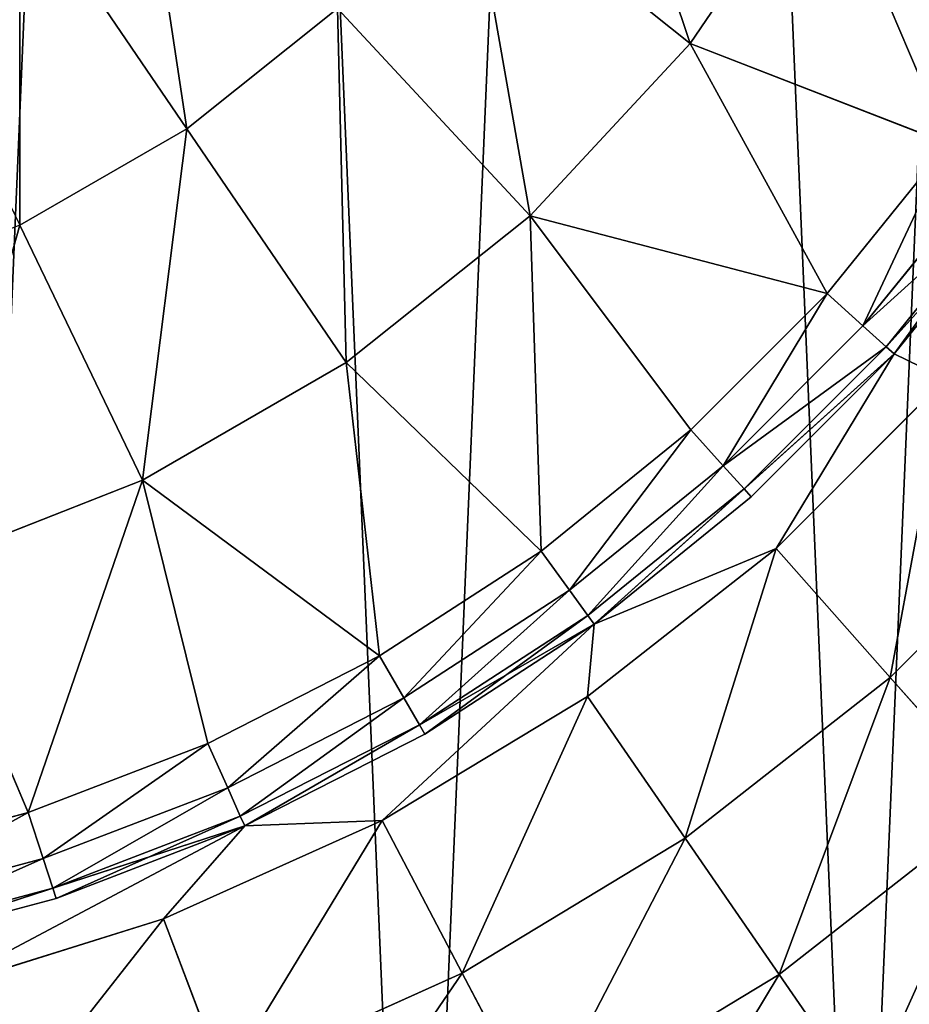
# Model space of a CAD drawing. Extents: x 80 to 596, y 77 to 1633.
# Tile 218 of 256: x 343 to 351, y 1082 to 1091. Entities that reach past the tile are written whole.
import ezdxf

# ---------------------------------------------------------------- set-up
doc = ezdxf.new("R2010")
doc.units = 0
doc.header["$LTSCALE"] = 25.4
doc.layers.get('0').update_dxf_attribs({"color": 13, "linetype": 'CONTINUOUS'})

# ---------------------------------------------------------------- blocks, each defined once
blk = doc.blocks.new('CADILLAC-III-8190-7988-799')
at = {"color": 18}
for p, q in [((11.3593, 1090.8962, 38.8181), (12.5606, 1092.6582, 38.8181)), ((11.3593, 1090.8962, 38.8181), (12.5606, 1092.6582, 38.8181)), ((13.7, 1089.9868, 37.2342), (12.5606, 1092.6582, 38.8181)), ((13.7, 1089.9868, 37.2342), (12.5606, 1092.6582, 38.8181)), ((9.3538, 1092.4955, 40.1429), (11.3593, 1090.8962, 38.8181)), ((9.3538, 1092.4955, 40.1429), (11.3593, 1090.8962, 38.8181)), ((5.2818, 1092.3442, 41.1944), (6.7964, 1090.1227, 40.1429)), ((5.2818, 1092.3442, 41.1944), (6.7964, 1090.1227, 40.1429)), ((8.164, 1091.2133, 40.1429), (6.7964, 1090.1227, 40.1429)), ((8.164, 1091.2133, 40.1429), (6.7964, 1090.1227, 40.1429)), ((8.164, 1091.2133, 40.1429), (9.9088, 1089.3329, 38.8181)), ((8.164, 1091.2133, 40.1429), (9.9088, 1089.3329, 38.8181)), ((15.359, 1091.0426, 31.6114), (13.2086, 1088.0828, 31.6114)), ((15.359, 1091.0426, 31.6114), (13.2086, 1088.0828, 31.6114)), ((9.9088, 1089.3329, 38.8181), (11.3593, 1090.8962, 38.8181)), ((9.9088, 1089.3329, 38.8181), (11.3593, 1090.8962, 38.8181)), ((12.6011, 1088.6298, 37.2342), (11.3593, 1090.8962, 38.8181)), ((12.6011, 1088.6298, 37.2342), (11.3593, 1090.8962, 38.8181)), ((13.7, 1089.9868, 37.2342), (11.3593, 1090.8962, 38.8181)), ((13.7, 1089.9868, 37.2342), (11.3593, 1090.8962, 38.8181)), ((6.7964, 1090.1227, 40.1429), (5.2816, 1089.248, 40.1429)), ((6.7964, 1090.1227, 40.1429), (5.2816, 1089.248, 40.1429)), ((6.7964, 1090.1227, 40.1429), (8.2414, 1088.0032, 38.8181)), ((6.7964, 1090.1227, 40.1429), (8.2414, 1088.0032, 38.8181)), ((12.6011, 1088.6298, 37.2342), (13.7, 1089.9868, 37.2342)), ((12.6011, 1088.6298, 37.2342), (13.7, 1089.9868, 37.2342)), ((14.0551, 1089.7289, 36.7922), (12.9273, 1088.3361, 36.7922)), ((14.0551, 1089.7289, 36.7922), (12.9273, 1088.3361, 36.7922)), ((14.2829, 1089.5634, 36.2366), (13.1365, 1088.1477, 36.2366)), ((14.2829, 1089.5634, 36.2366), (13.1365, 1088.1477, 36.2366)), ((14.3614, 1089.5063, 35.6213), (13.2086, 1088.0828, 31.6114)), ((14.3614, 1089.5063, 35.6213), (13.2086, 1088.0828, 31.6114)), ((14.3614, 1089.5063, 35.6213), (13.2086, 1088.0828, 35.6213)), ((14.3614, 1089.5063, 35.6213), (13.2086, 1088.0828, 35.6213)), ((9.9088, 1089.3329, 38.8181), (8.2414, 1088.0032, 38.8181)), ((9.9088, 1089.3329, 38.8181), (8.2414, 1088.0032, 38.8181)), ((10.0093, 1086.2961, 37.2342), (9.9088, 1089.3329, 38.8181)), ((11.3664, 1087.395, 37.2342), (9.9088, 1089.3329, 38.8181)), ((10.0093, 1086.2961, 37.2342), (9.9088, 1089.3329, 38.8181)), ((11.3664, 1087.395, 37.2342), (9.9088, 1089.3329, 38.8181)), ((12.6011, 1088.6298, 37.2342), (9.9088, 1089.3329, 38.8181)), ((12.6011, 1088.6298, 37.2342), (9.9088, 1089.3329, 38.8181)), ((6.3945, 1086.9369, 38.8181), (5.2816, 1089.248, 40.1429)), ((6.3945, 1086.9369, 38.8181), (5.2816, 1089.248, 40.1429)), ((11.3664, 1087.395, 37.2342), (12.6011, 1088.6298, 37.2342)), ((11.3664, 1087.395, 37.2342), (12.6011, 1088.6298, 37.2342)), ((12.6011, 1088.6298, 37.2342), (12.9273, 1088.3361, 36.7922)), ((12.6011, 1088.6298, 37.2342), (12.9273, 1088.3361, 36.7922)), ((12.9273, 1088.3361, 36.7922), (11.66, 1087.0688, 36.7922)), ((12.9273, 1088.3361, 36.7922), (11.66, 1087.0688, 36.7922)), ((12.9273, 1088.3361, 36.7922), (13.1365, 1088.1477, 36.2366)), ((12.9273, 1088.3361, 36.7922), (13.1365, 1088.1477, 36.2366)), ((13.2086, 1088.0828, 31.6114), (10.4898, 1085.6348, 31.6114)), ((13.2086, 1088.0828, 31.6114), (10.4898, 1085.6348, 31.6114)), ((13.1365, 1088.1477, 36.2366), (11.8485, 1086.8596, 36.2366)), ((13.1365, 1088.1477, 36.2366), (11.8485, 1086.8596, 36.2366)), ((13.2086, 1088.0828, 31.6114), (11.9134, 1086.7875, 35.6213)), ((13.2086, 1088.0828, 35.6213), (11.9134, 1086.7875, 35.6213)), ((13.2086, 1088.0828, 31.6114), (11.9134, 1086.7875, 35.6213)), ((13.2086, 1088.0828, 35.6213), (11.9134, 1086.7875, 35.6213)), ((13.1365, 1088.1477, 36.2366), (13.2086, 1088.0828, 35.6213)), ((13.1365, 1088.1477, 36.2366), (13.2086, 1088.0828, 35.6213)), ((13.2086, 1088.0828, 35.6213), (13.2086, 1088.0828, 31.6114)), ((13.2086, 1088.0828, 35.6213), (13.2086, 1088.0828, 31.6114)), ((8.2414, 1088.0032, 38.8181), (6.3945, 1086.9369, 38.8181)), ((8.2414, 1088.0032, 38.8181), (6.3945, 1086.9369, 38.8181)), ((10.0093, 1086.2961, 37.2342), (8.2414, 1088.0032, 38.8181)), ((8.2414, 1088.0032, 38.8181), (8.5449, 1085.3451, 37.2342)), ((10.0093, 1086.2961, 37.2342), (8.2414, 1088.0032, 38.8181)), ((8.2414, 1088.0032, 38.8181), (8.5449, 1085.3451, 37.2342)), ((12.1398, 1086.3193, 31.6114), (13.6768, 1087.8563, 31.6114)), ((12.1398, 1086.3193, 31.6114), (13.6768, 1087.8563, 31.6114)), ((10.0093, 1086.2961, 37.2342), (11.3664, 1087.395, 37.2342)), ((10.0093, 1086.2961, 37.2342), (11.3664, 1087.395, 37.2342)), ((11.3664, 1087.395, 37.2342), (11.66, 1087.0688, 36.7922)), ((11.3664, 1087.395, 37.2342), (11.66, 1087.0688, 36.7922)), ((11.66, 1087.0688, 36.7922), (10.2673, 1085.941, 36.7922)), ((11.66, 1087.0688, 36.7922), (10.2673, 1085.941, 36.7922)), ((11.66, 1087.0688, 36.7922), (11.8485, 1086.8596, 36.2366)), ((11.66, 1087.0688, 36.7922), (11.8485, 1086.8596, 36.2366)), ((4.4093, 1086.1578, 38.8181), (6.3945, 1086.9369, 38.8181)), ((4.4093, 1086.1578, 38.8181), (6.3945, 1086.9369, 38.8181)), ((5.3588, 1083.9265, 37.2342), (6.3945, 1086.9369, 38.8181)), ((5.3588, 1083.9265, 37.2342), (6.3945, 1086.9369, 38.8181)), ((8.5449, 1085.3451, 37.2342), (6.3945, 1086.9369, 38.8181)), ((6.3945, 1086.9369, 38.8181), (6.989, 1084.5522, 37.2342)), ((8.5449, 1085.3451, 37.2342), (6.3945, 1086.9369, 38.8181)), ((6.3945, 1086.9369, 38.8181), (6.989, 1084.5522, 37.2342)), ((11.8485, 1086.8596, 36.2366), (10.4328, 1085.7133, 36.2366)), ((11.8485, 1086.8596, 36.2366), (10.4328, 1085.7133, 36.2366)), ((11.8485, 1086.8596, 36.2366), (11.9134, 1086.7875, 35.6213)), ((11.8485, 1086.8596, 36.2366), (11.9134, 1086.7875, 35.6213)), ((13.1747, 1085.1511, 31.4576), (14.845, 1086.8214, 31.4576)), ((13.1747, 1085.1511, 31.4576), (14.845, 1086.8214, 31.4576)), ((11.9134, 1086.7875, 35.6213), (10.4898, 1085.6348, 31.6114)), ((11.9134, 1086.7875, 35.6213), (10.4898, 1085.6348, 31.6114)), ((11.9134, 1086.7875, 35.6213), (10.4898, 1085.6348, 35.6213)), ((11.9134, 1086.7875, 35.6213), (10.4898, 1085.6348, 35.6213)), ((8.5449, 1085.3451, 37.2342), (10.0093, 1086.2961, 37.2342)), ((8.5449, 1085.3451, 37.2342), (10.0093, 1086.2961, 37.2342)), ((10.0093, 1086.2961, 37.2342), (10.2673, 1085.941, 36.7922)), ((10.0093, 1086.2961, 37.2342), (10.2673, 1085.941, 36.7922)), ((10.4287, 1084.9789, 31.6114), (12.1398, 1086.3193, 31.6114)), ((10.4287, 1084.9789, 31.6114), (12.1398, 1086.3193, 31.6114)), ((13.1747, 1085.1511, 31.4576), (12.1398, 1086.3193, 31.6114)), ((13.1747, 1085.1511, 31.4576), (12.1398, 1086.3193, 31.6114)), ((4.4093, 1086.1578, 38.8181), (5.3588, 1083.9265, 37.2342)), ((4.4093, 1086.1578, 38.8181), (5.3588, 1083.9265, 37.2342)), ((10.2673, 1085.941, 36.7922), (8.7643, 1084.965, 36.7922)), ((10.2673, 1085.941, 36.7922), (8.7643, 1084.965, 36.7922)), ((10.2673, 1085.941, 36.7922), (10.4328, 1085.7133, 36.2366)), ((10.2673, 1085.941, 36.7922), (10.4328, 1085.7133, 36.2366)), ((10.4328, 1085.7133, 36.2366), (8.9051, 1084.7211, 36.2366)), ((10.4328, 1085.7133, 36.2366), (8.9051, 1084.7211, 36.2366)), ((10.4328, 1085.7133, 36.2366), (10.4898, 1085.6348, 35.6213)), ((10.4328, 1085.7133, 36.2366), (10.4898, 1085.6348, 35.6213)), ((10.4898, 1085.6348, 31.6114), (7.3215, 1083.8055, 31.6114)), ((10.4898, 1085.6348, 31.6114), (7.3215, 1083.8055, 31.6114)), ((10.4898, 1085.6348, 31.6114), (8.9536, 1084.6371, 35.6213)), ((10.4898, 1085.6348, 35.6213), (8.9536, 1084.6371, 35.6213)), ((10.4898, 1085.6348, 31.6114), (8.9536, 1084.6371, 35.6213)), ((10.4898, 1085.6348, 35.6213), (8.9536, 1084.6371, 35.6213)), ((10.4898, 1085.6348, 35.6213), (10.4898, 1085.6348, 31.6114)), ((10.4898, 1085.6348, 35.6213), (10.4898, 1085.6348, 31.6114)), ((6.989, 1084.5522, 37.2342), (8.5449, 1085.3451, 37.2342)), ((6.989, 1084.5522, 37.2342), (8.5449, 1085.3451, 37.2342)), ((8.5449, 1085.3451, 37.2342), (8.7643, 1084.965, 36.7922)), ((8.5449, 1085.3451, 37.2342), (8.7643, 1084.965, 36.7922)), ((11.3153, 1083.6945, 31.4576), (13.1747, 1085.1511, 31.4576)), ((11.3153, 1083.6945, 31.4576), (13.1747, 1085.1511, 31.4576)), ((14.1699, 1084.0278, 31.0024), (13.1747, 1085.1511, 31.4576)), ((14.1699, 1084.0278, 31.0024), (13.1747, 1085.1511, 31.4576)), ((8.7643, 1084.965, 36.7922), (7.1675, 1084.1514, 36.7922)), ((8.7643, 1084.965, 36.7922), (7.1675, 1084.1514, 36.7922)), ((8.5686, 1083.8544, 31.6114), (10.4287, 1084.9789, 31.6114)), ((8.5686, 1083.8544, 31.6114), (10.4287, 1084.9789, 31.6114)), ((8.7643, 1084.965, 36.7922), (8.9051, 1084.7211, 36.2366)), ((8.7643, 1084.965, 36.7922), (8.9051, 1084.7211, 36.2366)), ((10.4287, 1084.9789, 31.6114), (11.3153, 1083.6945, 31.4576)), ((10.4287, 1084.9789, 31.6114), (11.3153, 1083.6945, 31.4576)), ((8.9051, 1084.7211, 36.2366), (7.282, 1083.8942, 36.2366)), ((8.9051, 1084.7211, 36.2366), (7.282, 1083.8942, 36.2366)), ((8.9051, 1084.7211, 36.2366), (8.9536, 1084.6371, 35.6213)), ((8.9051, 1084.7211, 36.2366), (8.9536, 1084.6371, 35.6213)), ((8.9536, 1084.6371, 35.6213), (7.3215, 1083.8055, 31.6114)), ((8.9536, 1084.6371, 35.6213), (7.3215, 1083.8055, 31.6114)), ((8.9536, 1084.6371, 35.6213), (7.3215, 1083.8055, 35.6213)), ((8.9536, 1084.6371, 35.6213), (7.3215, 1083.8055, 35.6213)), ((5.3588, 1083.9265, 37.2342), (6.989, 1084.5522, 37.2342)), ((5.3588, 1083.9265, 37.2342), (6.989, 1084.5522, 37.2342)), ((6.989, 1084.5522, 37.2342), (7.1675, 1084.1514, 36.7922)), ((6.989, 1084.5522, 37.2342), (7.1675, 1084.1514, 36.7922)), ((7.1675, 1084.1514, 36.7922), (5.4944, 1083.5092, 36.7922)), ((7.1675, 1084.1514, 36.7922), (5.4944, 1083.5092, 36.7922)), ((7.1675, 1084.1514, 36.7922), (7.282, 1083.8942, 36.2366)), ((7.1675, 1084.1514, 36.7922), (7.282, 1083.8942, 36.2366)), ((12.1679, 1082.4594, 31.0024), (14.1699, 1084.0278, 31.0024)), ((12.1679, 1082.4594, 31.0024), (14.1699, 1084.0278, 31.0024)), ((3.6721, 1083.4746, 37.2342), (5.3588, 1083.9265, 37.2342)), ((3.6721, 1083.4746, 37.2342), (5.3588, 1083.9265, 37.2342)), ((5.3588, 1083.9265, 37.2342), (5.4944, 1083.5092, 36.7922)), ((5.3588, 1083.9265, 37.2342), (5.4944, 1083.5092, 36.7922)), ((7.282, 1083.8942, 36.2366), (5.5814, 1083.2413, 36.2366)), ((7.282, 1083.8942, 36.2366), (5.5814, 1083.2413, 36.2366)), ((7.282, 1083.8942, 36.2366), (7.3215, 1083.8055, 35.6213)), ((7.282, 1083.8942, 36.2366), (7.3215, 1083.8055, 35.6213)), ((7.3215, 1083.8055, 31.6114), (3.842, 1082.675, 31.6114)), ((7.3215, 1083.8055, 31.6114), (3.842, 1082.675, 31.6114)), ((7.3215, 1083.8055, 31.6114), (5.6114, 1083.149, 35.6213)), ((7.3215, 1083.8055, 35.6213), (5.6114, 1083.149, 35.6213)), ((7.3215, 1083.8055, 31.6114), (5.6114, 1083.149, 35.6213)), ((7.3215, 1083.8055, 35.6213), (5.6114, 1083.149, 35.6213)), ((6.5865, 1082.9623, 31.6114), (8.5686, 1083.8544, 31.6114)), ((6.5865, 1082.9623, 31.6114), (8.5686, 1083.8544, 31.6114)), ((7.3215, 1083.8055, 35.6213), (7.3215, 1083.8055, 31.6114)), ((7.3215, 1083.8055, 35.6213), (7.3215, 1083.8055, 31.6114)), ((8.5686, 1083.8544, 31.6114), (9.2939, 1082.4724, 31.4576)), ((8.5686, 1083.8544, 31.6114), (9.2939, 1082.4724, 31.4576)), ((11.3153, 1083.6945, 31.4576), (9.2939, 1082.4724, 31.4576)), ((11.3153, 1083.6945, 31.4576), (9.2939, 1082.4724, 31.4576)), ((11.3153, 1083.6945, 31.4576), (12.1679, 1082.4594, 31.0024)), ((11.3153, 1083.6945, 31.4576), (12.1679, 1082.4594, 31.0024)), ((5.4944, 1083.5092, 36.7922), (3.7633, 1083.0453, 36.7922)), ((5.4944, 1083.5092, 36.7922), (3.7633, 1083.0453, 36.7922)), ((5.4944, 1083.5092, 36.7922), (5.5814, 1083.2413, 36.2366)), ((5.4944, 1083.5092, 36.7922), (5.5814, 1083.2413, 36.2366)), ((5.5814, 1083.2413, 36.2366), (3.8219, 1082.7699, 36.2366)), ((5.5814, 1083.2413, 36.2366), (3.8219, 1082.7699, 36.2366)), ((5.5814, 1083.2413, 36.2366), (5.6114, 1083.149, 35.6213)), ((5.5814, 1083.2413, 36.2366), (5.6114, 1083.149, 35.6213)), ((5.6114, 1083.149, 35.6213), (3.842, 1082.675, 31.6114)), ((5.6114, 1083.149, 35.6213), (3.842, 1082.675, 31.6114)), ((5.6114, 1083.149, 35.6213), (3.842, 1082.675, 35.6213)), ((5.6114, 1083.149, 35.6213), (3.842, 1082.675, 35.6213)), ((4.5113, 1082.3157, 31.6114), (6.5865, 1082.9623, 31.6114)), ((4.5113, 1082.3157, 31.6114), (6.5865, 1082.9623, 31.6114)), ((6.5865, 1082.9623, 31.6114), (7.1399, 1081.5029, 31.4576)), ((6.5865, 1082.9623, 31.6114), (7.1399, 1081.5029, 31.4576)), ((7.1399, 1081.5029, 31.4576), (9.2939, 1082.4724, 31.4576)), ((7.1399, 1081.5029, 31.4576), (9.2939, 1082.4724, 31.4576)), ((9.2939, 1082.4724, 31.4576), (9.9913, 1081.1436, 31.0024)), ((9.2939, 1082.4724, 31.4576), (9.9913, 1081.1436, 31.0024)), ((12.1679, 1082.4594, 31.0024), (9.9913, 1081.1436, 31.0024)), ((12.1679, 1082.4594, 31.0024), (9.9913, 1081.1436, 31.0024)), ((12.1679, 1082.4594, 31.0024), (12.9535, 1081.321, 30.2631)), ((12.1679, 1082.4594, 31.0024), (12.9535, 1081.321, 30.2631))]:
    blk.add_line(p, q, dxfattribs=at)
mesh = blk.add_polyface(dxfattribs=at)
corners = [(-25.5858, 1103.0951, 7.1114), (-25.2129, 1094.3149, 7.1114), (-25.773, 1098.6891, 7.1114), (-24.6568, 1107.406, 7.1114), (-23.9215, 1090.0983, 7.1114), (-23.0125, 1111.4979, 7.1114), (-21.9362, 1086.1605, 7.1114), (-20.7003, 1115.2531, 7.1114), (-19.3139, 1082.615, 7.1114), (-17.7868, 1118.5635, 7.1114), (-16.1301, 1079.5636, 7.1114), (-14.3558, 1121.3339, 7.1114), (-12.4765, 1077.0942, 7.1114), (-10.5059, 1123.4845, 7.1114), (-8.4581, 1075.2777, 7.1114), (-6.3479, 1124.9536, 7.1114), (-4.1904, 1074.1665, 7.1114), (-2.0014, 1125.6989, 7.1114), (0.2036, 1073.7926, 7.1114), (0.2036, 1125.7926, 7.1114), (2.4085, 1125.6989, 7.1114), (4.5976, 1074.1665, 7.1114), (6.755, 1124.9536, 7.1114), (8.8652, 1075.2777, 7.1114), (10.913, 1123.4845, 7.1114), (12.8836, 1077.0942, 7.1114), (14.7629, 1121.3339, 7.1114), (16.5373, 1079.5636, 7.1114), (18.194, 1118.5635, 7.1114), (19.7211, 1082.615, 7.1114), (21.1075, 1115.2531, 7.1114), (22.3433, 1086.1605, 7.1114), (23.4197, 1111.4979, 7.1114), (24.3287, 1090.0983, 7.1114), (25.0639, 1107.406, 7.1114), (25.62, 1094.3149, 7.1114), (25.993, 1103.0951, 7.1114), (26.1802, 1098.6891, 7.1114)]
mesh.append_faces([[corners[k] for k in face] for face in [(0, 1, 2), (35, 36, 37)]], dxfattribs={"vtx0": -1, "color": 18})
mesh.append_faces([[corners[k] for k in face] for face in [(1, 3, 4), (4, 5, 6), (6, 7, 8), (8, 9, 10), (10, 11, 12), (12, 13, 14), (14, 15, 16), (16, 17, 18), (18, 20, 21), (21, 22, 23), (23, 24, 25), (25, 26, 27), (27, 28, 29), (29, 30, 31), (31, 32, 33), (33, 34, 35)]], dxfattribs={"vtx0": -1, "vtx1": -1, "color": 18})
mesh.append_faces([[corners[k] for k in face] for face in [(1, 0, 3), (4, 3, 5), (6, 5, 7), (8, 7, 9), (10, 9, 11), (12, 11, 13), (14, 13, 15), (16, 15, 17), (18, 17, 19), (18, 19, 20), (21, 20, 22), (23, 22, 24), (25, 24, 26), (27, 26, 28), (29, 28, 30), (31, 30, 32), (33, 32, 34), (35, 34, 36)]], dxfattribs={"vtx0": -1, "vtx2": -1, "color": 18})
mesh = blk.add_polyface(dxfattribs=at)
corners = [(-17.6652, 1097.6229, 31.6114), (-17.6652, 1101.9623, 31.6114), (-17.7964, 1099.7926, 31.6114), (-17.2734, 1095.4849, 31.6114), (-17.2734, 1104.1002, 31.6114), (-17.2006, 1097.9634, 31.6114), (-16.6267, 1093.4097, 31.6114), (-16.4399, 1094.3848, 31.6114), (-15.7346, 1091.4276, 31.6114), (-14.9519, 1091.0426, 31.6114), (-14.6101, 1089.5674, 31.6114), (-12.8015, 1088.0828, 31.6114), (-13.2696, 1087.8563, 31.6114), (-11.7326, 1086.3193, 31.6114), (-10.0827, 1085.6348, 31.6114), (-10.0216, 1084.9789, 31.6114), (-6.9143, 1083.8055, 31.6114), (-8.1614, 1083.8544, 31.6114), (-6.1793, 1082.9623, 31.6114), (-3.4349, 1082.675, 31.6114), (-4.1041, 1082.3157, 31.6114), (-1.9661, 1081.9238, 31.6114), (0.2036, 1082.2926, 31.6114), (0.2036, 1081.7926, 31.6114), (2.3732, 1081.9238, 31.6114), (3.842, 1082.675, 31.6114), (4.5113, 1082.3157, 31.6114), (7.3215, 1083.8055, 31.6114), (6.5865, 1082.9623, 31.6114), (8.5686, 1083.8544, 31.6114), (10.4898, 1085.6348, 31.6114), (10.4287, 1084.9789, 31.6114), (12.1398, 1086.3193, 31.6114), (13.2086, 1088.0828, 31.6114), (13.6768, 1087.8563, 31.6114), (15.359, 1091.0426, 31.6114), (15.0173, 1089.5674, 31.6114), (16.1418, 1091.4276, 31.6114), (16.8471, 1094.3848, 31.6114), (17.0339, 1093.4097, 31.6114), (17.6077, 1097.9634, 31.6114), (17.6805, 1095.4849, 31.6114), (17.6077, 1101.6218, 31.6114), (-17.2006, 1101.6218, 31.6114), (-16.6267, 1106.1754, 31.6114), (-16.4399, 1105.2003, 31.6114), (-15.7346, 1108.1576, 31.6114), (-14.9519, 1108.5426, 31.6114), (-14.6101, 1110.0177, 31.6114), (-12.8015, 1111.5023, 31.6114), (-13.2696, 1111.7288, 31.6114), (-11.7326, 1113.2657, 31.6114), (-10.0827, 1113.9503, 31.6114), (-10.0216, 1114.6063, 31.6114), (-6.9143, 1115.7797, 31.6114), (-8.1614, 1115.7308, 31.6114), (-6.1793, 1116.6228, 31.6114), (-3.4349, 1116.9102, 31.6114), (-4.1041, 1117.2695, 31.6114), (-1.9661, 1117.6614, 31.6114), (0.2036, 1117.2926, 31.6114), (0.2036, 1117.7926, 31.6114), (3.842, 1116.9102, 31.6114), (2.3732, 1117.6614, 31.6114), (4.5113, 1117.2695, 31.6114), (7.3215, 1115.7797, 31.6114), (6.5865, 1116.6228, 31.6114), (8.5686, 1115.7308, 31.6114), (10.4898, 1113.9503, 31.6114), (10.4287, 1114.6063, 31.6114), (12.1398, 1113.2657, 31.6114), (13.2086, 1111.5023, 31.6114), (13.6768, 1111.7288, 31.6114), (15.359, 1108.5426, 31.6114), (15.0173, 1110.0177, 31.6114), (16.1418, 1108.1576, 31.6114), (16.8471, 1105.2003, 31.6114), (17.0339, 1106.1754, 31.6114), (17.6805, 1104.1002, 31.6114), (18.0723, 1097.6229, 31.6114), (18.0723, 1101.9623, 31.6114), (18.2036, 1099.7926, 31.6114)]
mesh.append_faces([[corners[k] for k in face] for face in [(0, 1, 2), (80, 79, 81)]], dxfattribs={"vtx0": -1, "color": 18})
mesh.append_faces([[corners[k] for k in face] for face in [(1, 3, 4), (5, 6, 7), (7, 8, 9), (9, 10, 11), (11, 13, 14), (14, 15, 16), (16, 18, 19), (19, 21, 22), (22, 24, 25), (25, 26, 27), (27, 29, 30), (30, 32, 33), (33, 34, 35), (35, 37, 38), (38, 39, 40), (40, 41, 42), (4, 43, 44), (43, 4, 5), (44, 45, 46), (46, 47, 48), (48, 49, 50), (50, 49, 51), (51, 52, 53), (53, 54, 55), (55, 54, 56), (56, 57, 58), (58, 57, 59), (59, 60, 61), (61, 62, 63), (63, 62, 64), (64, 65, 66), (66, 65, 67), (67, 68, 69), (69, 68, 70), (70, 71, 72), (72, 73, 74), (74, 73, 75), (75, 76, 77), (77, 42, 78), (78, 79, 80)]], dxfattribs={"vtx0": -1, "vtx1": -1, "color": 18})
mesh.append_faces([[corners[k] for k in face] for face in [(4, 3, 5), (78, 42, 41)]], dxfattribs={"vtx0": -1, "vtx1": -1, "vtx2": -1, "color": 18})
mesh.append_faces([[corners[k] for k in face] for face in [(1, 0, 3), (5, 3, 6), (7, 6, 8), (9, 8, 10), (11, 10, 12), (11, 12, 13), (14, 13, 15), (16, 15, 17), (16, 17, 18), (19, 18, 20), (19, 20, 21), (22, 21, 23), (22, 23, 24), (25, 24, 26), (27, 26, 28), (27, 28, 29), (30, 29, 31), (30, 31, 32), (33, 32, 34), (35, 34, 36), (35, 36, 37), (38, 37, 39), (40, 39, 41), (44, 43, 45), (46, 45, 47), (48, 47, 49), (51, 49, 52), (53, 52, 54), (56, 54, 57), (59, 57, 60), (61, 60, 62), (64, 62, 65), (67, 65, 68), (70, 68, 71), (72, 71, 73), (75, 73, 76), (77, 76, 42), (78, 41, 79)]], dxfattribs={"vtx0": -1, "vtx2": -1, "color": 18})
mesh = blk.add_polyface(dxfattribs=at)
corners = [(11.3593, 1090.8962, 38.8181), (10.3391, 1093.9408, 40.1429), (9.3538, 1092.4955, 40.1429), (12.5606, 1092.6582, 38.8181)]
mesh.append_faces([[corners[k] for k in face] for face in [(0, 1, 2), (1, 0, 3)]], dxfattribs={"vtx0": -1, "color": 18})
mesh = blk.add_polyface(dxfattribs=at)
corners = [(6.7964, 1090.1227, 40.1429), (6.3352, 1093.1842, 41.1944), (5.2818, 1092.3442, 41.1944), (8.164, 1091.2133, 40.1429)]
mesh.append_faces([[corners[k] for k in face] for face in [(0, 1, 2), (1, 0, 3)]], dxfattribs={"vtx0": -1, "color": 18})
mesh = blk.add_polyface(dxfattribs=at)
corners = [(13.7, 1089.9868, 37.2342), (12.5606, 1092.6582, 38.8181), (11.3593, 1090.8962, 38.8181)]
mesh.append_faces([[corners[k] for k in face] for face in [(0, 1, 2)]], dxfattribs={"color": 18})
mesh = blk.add_polyface(dxfattribs=at)
corners = [(14.6511, 1091.4513, 37.2342), (12.5606, 1092.6582, 38.8181), (13.7, 1089.9868, 37.2342)]
mesh.append_faces([[corners[k] for k in face] for face in [(0, 1, 2)]], dxfattribs={"color": 18})
mesh = blk.add_polyface(dxfattribs=at)
corners = [(9.9088, 1089.3329, 38.8181), (9.3538, 1092.4955, 40.1429), (8.164, 1091.2133, 40.1429), (11.3593, 1090.8962, 38.8181)]
mesh.append_faces([[corners[k] for k in face] for face in [(0, 1, 2), (1, 0, 3)]], dxfattribs={"vtx0": -1, "color": 18})
mesh = blk.add_polyface(dxfattribs=at)
corners = [(5.2816, 1089.248, 40.1429), (5.2818, 1092.3442, 41.1944), (4.115, 1091.6705, 41.1944), (6.7964, 1090.1227, 40.1429)]
mesh.append_faces([[corners[k] for k in face] for face in [(0, 1, 2), (1, 0, 3)]], dxfattribs={"vtx0": -1, "color": 18})
mesh = blk.add_polyface(dxfattribs=at)
corners = [(8.2414, 1088.0032, 38.8181), (8.164, 1091.2133, 40.1429), (6.7964, 1090.1227, 40.1429), (9.9088, 1089.3329, 38.8181)]
mesh.append_faces([[corners[k] for k in face] for face in [(0, 1, 2), (1, 0, 3)]], dxfattribs={"vtx0": -1, "color": 18})
mesh = blk.add_polyface(dxfattribs=at)
corners = [(15.359, 1091.0426, 31.6114), (14.3614, 1089.5063, 35.6213), (13.2086, 1088.0828, 31.6114)]
mesh.append_faces([[corners[k] for k in face] for face in [(0, 1, 2)]], dxfattribs={"color": 18})
mesh = blk.add_polyface(dxfattribs=at)
corners = [(12.6011, 1088.6298, 37.2342), (11.3593, 1090.8962, 38.8181), (9.9088, 1089.3329, 38.8181)]
mesh.append_faces([[corners[k] for k in face] for face in [(0, 1, 2)]], dxfattribs={"color": 18})
mesh = blk.add_polyface(dxfattribs=at)
corners = [(13.7, 1089.9868, 37.2342), (11.3593, 1090.8962, 38.8181), (12.6011, 1088.6298, 37.2342)]
mesh.append_faces([[corners[k] for k in face] for face in [(0, 1, 2)]], dxfattribs={"color": 18})
mesh = blk.add_polyface(dxfattribs=at)
corners = [(6.3945, 1086.9369, 38.8181), (6.7964, 1090.1227, 40.1429), (5.2816, 1089.248, 40.1429), (8.2414, 1088.0032, 38.8181)]
mesh.append_faces([[corners[k] for k in face] for face in [(0, 1, 2), (1, 0, 3)]], dxfattribs={"vtx0": -1, "color": 18})
mesh = blk.add_polyface(dxfattribs=at)
corners = [(12.9273, 1088.3361, 36.7922), (13.7, 1089.9868, 37.2342), (12.6011, 1088.6298, 37.2342), (14.0551, 1089.7289, 36.7922)]
mesh.append_faces([[corners[k] for k in face] for face in [(0, 1, 2), (1, 0, 3)]], dxfattribs={"vtx0": -1, "color": 18})
mesh = blk.add_polyface(dxfattribs=at)
corners = [(14.2829, 1089.5634, 36.2366), (12.9273, 1088.3361, 36.7922), (13.1365, 1088.1477, 36.2366), (14.0551, 1089.7289, 36.7922)]
mesh.append_faces([[corners[k] for k in face] for face in [(0, 1, 2), (1, 0, 3)]], dxfattribs={"vtx0": -1, "color": 18})
mesh = blk.add_polyface(dxfattribs=at)
corners = [(14.3614, 1089.5063, 35.6213), (13.1365, 1088.1477, 36.2366), (13.2086, 1088.0828, 35.6213), (14.2829, 1089.5634, 36.2366)]
mesh.append_faces([[corners[k] for k in face] for face in [(0, 1, 2), (1, 0, 3)]], dxfattribs={"vtx0": -1, "color": 18})
mesh = blk.add_polyface(dxfattribs=at)
corners = [(14.3614, 1089.5063, 35.6213), (13.2086, 1088.0828, 35.6213), (13.2086, 1088.0828, 31.6114)]
mesh.append_faces([[corners[k] for k in face] for face in [(0, 1, 2)]], dxfattribs={"color": 18})
mesh = blk.add_polyface(dxfattribs=at)
corners = [(10.0093, 1086.2961, 37.2342), (9.9088, 1089.3329, 38.8181), (8.2414, 1088.0032, 38.8181)]
mesh.append_faces([[corners[k] for k in face] for face in [(0, 1, 2)]], dxfattribs={"color": 18})
mesh = blk.add_polyface(dxfattribs=at)
corners = [(11.3664, 1087.395, 37.2342), (9.9088, 1089.3329, 38.8181), (10.0093, 1086.2961, 37.2342)]
mesh.append_faces([[corners[k] for k in face] for face in [(0, 1, 2)]], dxfattribs={"color": 18})
mesh = blk.add_polyface(dxfattribs=at)
corners = [(12.6011, 1088.6298, 37.2342), (9.9088, 1089.3329, 38.8181), (11.3664, 1087.395, 37.2342)]
mesh.append_faces([[corners[k] for k in face] for face in [(0, 1, 2)]], dxfattribs={"color": 18})
mesh = blk.add_polyface(dxfattribs=at)
corners = [(4.4093, 1086.1578, 38.8181), (5.2816, 1089.248, 40.1429), (3.6533, 1088.609, 40.1429), (6.3945, 1086.9369, 38.8181)]
mesh.append_faces([[corners[k] for k in face] for face in [(0, 1, 2), (1, 0, 3)]], dxfattribs={"vtx0": -1, "color": 18})
mesh = blk.add_polyface(dxfattribs=at)
corners = [(11.66, 1087.0688, 36.7922), (12.6011, 1088.6298, 37.2342), (11.3664, 1087.395, 37.2342), (12.9273, 1088.3361, 36.7922)]
mesh.append_faces([[corners[k] for k in face] for face in [(0, 1, 2), (1, 0, 3)]], dxfattribs={"vtx0": -1, "color": 18})
mesh = blk.add_polyface(dxfattribs=at)
corners = [(13.1365, 1088.1477, 36.2366), (11.66, 1087.0688, 36.7922), (11.8485, 1086.8596, 36.2366), (12.9273, 1088.3361, 36.7922)]
mesh.append_faces([[corners[k] for k in face] for face in [(0, 1, 2), (1, 0, 3)]], dxfattribs={"vtx0": -1, "color": 18})
mesh = blk.add_polyface(dxfattribs=at)
corners = [(11.9134, 1086.7875, 35.6213), (10.4898, 1085.6348, 31.6114), (13.2086, 1088.0828, 31.6114)]
mesh.append_faces([[corners[k] for k in face] for face in [(0, 1, 2)]], dxfattribs={"color": 18})
mesh = blk.add_polyface(dxfattribs=at)
corners = [(13.2086, 1088.0828, 35.6213), (11.8485, 1086.8596, 36.2366), (11.9134, 1086.7875, 35.6213), (13.1365, 1088.1477, 36.2366)]
mesh.append_faces([[corners[k] for k in face] for face in [(0, 1, 2), (1, 0, 3)]], dxfattribs={"vtx0": -1, "color": 18})
mesh = blk.add_polyface(dxfattribs=at)
corners = [(13.2086, 1088.0828, 35.6213), (11.9134, 1086.7875, 35.6213), (13.2086, 1088.0828, 31.6114)]
mesh.append_faces([[corners[k] for k in face] for face in [(0, 1, 2)]], dxfattribs={"color": 18})
mesh = blk.add_polyface(dxfattribs=at)
corners = [(8.5449, 1085.3451, 37.2342), (8.2414, 1088.0032, 38.8181), (6.3945, 1086.9369, 38.8181)]
mesh.append_faces([[corners[k] for k in face] for face in [(0, 1, 2)]], dxfattribs={"color": 18})
mesh = blk.add_polyface(dxfattribs=at)
corners = [(10.0093, 1086.2961, 37.2342), (8.2414, 1088.0032, 38.8181), (8.5449, 1085.3451, 37.2342)]
mesh.append_faces([[corners[k] for k in face] for face in [(0, 1, 2)]], dxfattribs={"color": 18})
mesh = blk.add_polyface(dxfattribs=at)
corners = [(13.1747, 1085.1511, 31.4576), (13.6768, 1087.8563, 31.6114), (12.1398, 1086.3193, 31.6114), (14.845, 1086.8214, 31.4576)]
mesh.append_faces([[corners[k] for k in face] for face in [(0, 1, 2), (1, 0, 3)]], dxfattribs={"vtx0": -1, "color": 18})
mesh = blk.add_polyface(dxfattribs=at)
corners = [(10.2673, 1085.941, 36.7922), (11.3664, 1087.395, 37.2342), (10.0093, 1086.2961, 37.2342), (11.66, 1087.0688, 36.7922)]
mesh.append_faces([[corners[k] for k in face] for face in [(0, 1, 2), (1, 0, 3)]], dxfattribs={"vtx0": -1, "color": 18})
mesh = blk.add_polyface(dxfattribs=at)
corners = [(11.66, 1087.0688, 36.7922), (10.4328, 1085.7133, 36.2366), (11.8485, 1086.8596, 36.2366), (10.2673, 1085.941, 36.7922)]
mesh.append_faces([[corners[k] for k in face] for face in [(0, 1, 2), (1, 0, 3)]], dxfattribs={"vtx0": -1, "color": 18})
mesh = blk.add_polyface(dxfattribs=at)
corners = [(6.3945, 1086.9369, 38.8181), (4.4093, 1086.1578, 38.8181), (5.3588, 1083.9265, 37.2342)]
mesh.append_faces([[corners[k] for k in face] for face in [(0, 1, 2)]], dxfattribs={"color": 18})
mesh = blk.add_polyface(dxfattribs=at)
corners = [(6.989, 1084.5522, 37.2342), (6.3945, 1086.9369, 38.8181), (5.3588, 1083.9265, 37.2342)]
mesh.append_faces([[corners[k] for k in face] for face in [(0, 1, 2)]], dxfattribs={"color": 18})
mesh = blk.add_polyface(dxfattribs=at)
corners = [(8.5449, 1085.3451, 37.2342), (6.3945, 1086.9369, 38.8181), (6.989, 1084.5522, 37.2342)]
mesh.append_faces([[corners[k] for k in face] for face in [(0, 1, 2)]], dxfattribs={"color": 18})
mesh = blk.add_polyface(dxfattribs=at)
corners = [(11.8485, 1086.8596, 36.2366), (10.4898, 1085.6348, 35.6213), (11.9134, 1086.7875, 35.6213), (10.4328, 1085.7133, 36.2366)]
mesh.append_faces([[corners[k] for k in face] for face in [(0, 1, 2), (1, 0, 3)]], dxfattribs={"vtx0": -1, "color": 18})
mesh = blk.add_polyface(dxfattribs=at)
corners = [(14.1699, 1084.0278, 31.0024), (14.845, 1086.8214, 31.4576), (13.1747, 1085.1511, 31.4576), (15.9683, 1085.8263, 31.0024)]
mesh.append_faces([[corners[k] for k in face] for face in [(0, 1, 2), (1, 0, 3)]], dxfattribs={"vtx0": -1, "color": 18})
mesh = blk.add_polyface(dxfattribs=at)
corners = [(10.4898, 1085.6348, 35.6213), (10.4898, 1085.6348, 31.6114), (11.9134, 1086.7875, 35.6213)]
mesh.append_faces([[corners[k] for k in face] for face in [(0, 1, 2)]], dxfattribs={"color": 18})
mesh = blk.add_polyface(dxfattribs=at)
corners = [(8.7643, 1084.965, 36.7922), (10.0093, 1086.2961, 37.2342), (8.5449, 1085.3451, 37.2342), (10.2673, 1085.941, 36.7922)]
mesh.append_faces([[corners[k] for k in face] for face in [(0, 1, 2), (1, 0, 3)]], dxfattribs={"vtx0": -1, "color": 18})
mesh = blk.add_polyface(dxfattribs=at)
corners = [(11.3153, 1083.6945, 31.4576), (12.1398, 1086.3193, 31.6114), (10.4287, 1084.9789, 31.6114), (13.1747, 1085.1511, 31.4576)]
mesh.append_faces([[corners[k] for k in face] for face in [(0, 1, 2), (1, 0, 3)]], dxfattribs={"vtx0": -1, "color": 18})
mesh = blk.add_polyface(dxfattribs=at)
corners = [(5.3588, 1083.9265, 37.2342), (4.4093, 1086.1578, 38.8181), (3.6721, 1083.4746, 37.2342)]
mesh.append_faces([[corners[k] for k in face] for face in [(0, 1, 2)]], dxfattribs={"color": 18})
mesh = blk.add_polyface(dxfattribs=at)
corners = [(10.2673, 1085.941, 36.7922), (8.9051, 1084.7211, 36.2366), (10.4328, 1085.7133, 36.2366), (8.7643, 1084.965, 36.7922)]
mesh.append_faces([[corners[k] for k in face] for face in [(0, 1, 2), (1, 0, 3)]], dxfattribs={"vtx0": -1, "color": 18})
mesh = blk.add_polyface(dxfattribs=at)
corners = [(10.4328, 1085.7133, 36.2366), (8.9536, 1084.6371, 35.6213), (10.4898, 1085.6348, 35.6213), (8.9051, 1084.7211, 36.2366)]
mesh.append_faces([[corners[k] for k in face] for face in [(0, 1, 2), (1, 0, 3)]], dxfattribs={"vtx0": -1, "color": 18})
mesh = blk.add_polyface(dxfattribs=at)
corners = [(8.9536, 1084.6371, 35.6213), (7.3215, 1083.8055, 31.6114), (10.4898, 1085.6348, 31.6114)]
mesh.append_faces([[corners[k] for k in face] for face in [(0, 1, 2)]], dxfattribs={"color": 18})
mesh = blk.add_polyface(dxfattribs=at)
corners = [(8.9536, 1084.6371, 35.6213), (10.4898, 1085.6348, 31.6114), (10.4898, 1085.6348, 35.6213)]
mesh.append_faces([[corners[k] for k in face] for face in [(0, 1, 2)]], dxfattribs={"color": 18})
mesh = blk.add_polyface(dxfattribs=at)
corners = [(7.1675, 1084.1514, 36.7922), (8.5449, 1085.3451, 37.2342), (6.989, 1084.5522, 37.2342), (8.7643, 1084.965, 36.7922)]
mesh.append_faces([[corners[k] for k in face] for face in [(0, 1, 2), (1, 0, 3)]], dxfattribs={"vtx0": -1, "color": 18})
mesh = blk.add_polyface(dxfattribs=at)
corners = [(12.1679, 1082.4594, 31.0024), (13.1747, 1085.1511, 31.4576), (11.3153, 1083.6945, 31.4576), (14.1699, 1084.0278, 31.0024)]
mesh.append_faces([[corners[k] for k in face] for face in [(0, 1, 2), (1, 0, 3)]], dxfattribs={"vtx0": -1, "color": 18})
mesh = blk.add_polyface(dxfattribs=at)
corners = [(8.7643, 1084.965, 36.7922), (7.282, 1083.8942, 36.2366), (8.9051, 1084.7211, 36.2366), (7.1675, 1084.1514, 36.7922)]
mesh.append_faces([[corners[k] for k in face] for face in [(0, 1, 2), (1, 0, 3)]], dxfattribs={"vtx0": -1, "color": 18})
mesh = blk.add_polyface(dxfattribs=at)
corners = [(9.2939, 1082.4724, 31.4576), (10.4287, 1084.9789, 31.6114), (8.5686, 1083.8544, 31.6114), (11.3153, 1083.6945, 31.4576)]
mesh.append_faces([[corners[k] for k in face] for face in [(0, 1, 2), (1, 0, 3)]], dxfattribs={"vtx0": -1, "color": 18})
mesh = blk.add_polyface(dxfattribs=at)
corners = [(8.9051, 1084.7211, 36.2366), (7.3215, 1083.8055, 35.6213), (8.9536, 1084.6371, 35.6213), (7.282, 1083.8942, 36.2366)]
mesh.append_faces([[corners[k] for k in face] for face in [(0, 1, 2), (1, 0, 3)]], dxfattribs={"vtx0": -1, "color": 18})
mesh = blk.add_polyface(dxfattribs=at)
corners = [(7.3215, 1083.8055, 35.6213), (7.3215, 1083.8055, 31.6114), (8.9536, 1084.6371, 35.6213)]
mesh.append_faces([[corners[k] for k in face] for face in [(0, 1, 2)]], dxfattribs={"color": 18})
mesh = blk.add_polyface(dxfattribs=at)
corners = [(5.4944, 1083.5092, 36.7922), (6.989, 1084.5522, 37.2342), (5.3588, 1083.9265, 37.2342), (7.1675, 1084.1514, 36.7922)]
mesh.append_faces([[corners[k] for k in face] for face in [(0, 1, 2), (1, 0, 3)]], dxfattribs={"vtx0": -1, "color": 18})
mesh = blk.add_polyface(dxfattribs=at)
corners = [(7.1675, 1084.1514, 36.7922), (5.5814, 1083.2413, 36.2366), (7.282, 1083.8942, 36.2366), (5.4944, 1083.5092, 36.7922)]
mesh.append_faces([[corners[k] for k in face] for face in [(0, 1, 2), (1, 0, 3)]], dxfattribs={"vtx0": -1, "color": 18})
mesh = blk.add_polyface(dxfattribs=at)
corners = [(12.9535, 1081.321, 30.2631), (14.1699, 1084.0278, 31.0024), (12.1679, 1082.4594, 31.0024), (15.0871, 1082.9926, 30.2631)]
mesh.append_faces([[corners[k] for k in face] for face in [(0, 1, 2), (1, 0, 3)]], dxfattribs={"vtx0": -1, "color": 18})
mesh = blk.add_polyface(dxfattribs=at)
corners = [(3.7633, 1083.0453, 36.7922), (5.3588, 1083.9265, 37.2342), (3.6721, 1083.4746, 37.2342), (5.4944, 1083.5092, 36.7922)]
mesh.append_faces([[corners[k] for k in face] for face in [(0, 1, 2), (1, 0, 3)]], dxfattribs={"vtx0": -1, "color": 18})
mesh = blk.add_polyface(dxfattribs=at)
corners = [(7.282, 1083.8942, 36.2366), (5.6114, 1083.149, 35.6213), (7.3215, 1083.8055, 35.6213), (5.5814, 1083.2413, 36.2366)]
mesh.append_faces([[corners[k] for k in face] for face in [(0, 1, 2), (1, 0, 3)]], dxfattribs={"vtx0": -1, "color": 18})
mesh = blk.add_polyface(dxfattribs=at)
corners = [(5.6114, 1083.149, 35.6213), (3.842, 1082.675, 31.6114), (7.3215, 1083.8055, 31.6114)]
mesh.append_faces([[corners[k] for k in face] for face in [(0, 1, 2)]], dxfattribs={"color": 18})
mesh = blk.add_polyface(dxfattribs=at)
corners = [(5.6114, 1083.149, 35.6213), (7.3215, 1083.8055, 31.6114), (7.3215, 1083.8055, 35.6213)]
mesh.append_faces([[corners[k] for k in face] for face in [(0, 1, 2)]], dxfattribs={"color": 18})
mesh = blk.add_polyface(dxfattribs=at)
corners = [(7.1399, 1081.5029, 31.4576), (8.5686, 1083.8544, 31.6114), (6.5865, 1082.9623, 31.6114), (9.2939, 1082.4724, 31.4576)]
mesh.append_faces([[corners[k] for k in face] for face in [(0, 1, 2), (1, 0, 3)]], dxfattribs={"vtx0": -1, "color": 18})
mesh = blk.add_polyface(dxfattribs=at)
corners = [(9.9913, 1081.1436, 31.0024), (11.3153, 1083.6945, 31.4576), (9.2939, 1082.4724, 31.4576), (12.1679, 1082.4594, 31.0024)]
mesh.append_faces([[corners[k] for k in face] for face in [(0, 1, 2), (1, 0, 3)]], dxfattribs={"vtx0": -1, "color": 18})
mesh = blk.add_polyface(dxfattribs=at)
corners = [(5.4944, 1083.5092, 36.7922), (3.8219, 1082.7699, 36.2366), (5.5814, 1083.2413, 36.2366), (3.7633, 1083.0453, 36.7922)]
mesh.append_faces([[corners[k] for k in face] for face in [(0, 1, 2), (1, 0, 3)]], dxfattribs={"vtx0": -1, "color": 18})
mesh = blk.add_polyface(dxfattribs=at)
corners = [(5.5814, 1083.2413, 36.2366), (3.842, 1082.675, 35.6213), (5.6114, 1083.149, 35.6213), (3.8219, 1082.7699, 36.2366)]
mesh.append_faces([[corners[k] for k in face] for face in [(0, 1, 2), (1, 0, 3)]], dxfattribs={"vtx0": -1, "color": 18})
mesh = blk.add_polyface(dxfattribs=at)
corners = [(3.842, 1082.675, 35.6213), (3.842, 1082.675, 31.6114), (5.6114, 1083.149, 35.6213)]
mesh.append_faces([[corners[k] for k in face] for face in [(0, 1, 2)]], dxfattribs={"color": 18})
mesh = blk.add_polyface(dxfattribs=at)
corners = [(13.6422, 1080.3234, 29.2682), (15.0871, 1082.9926, 30.2631), (12.9535, 1081.321, 30.2631), (15.891, 1082.0852, 29.2682)]
mesh.append_faces([[corners[k] for k in face] for face in [(0, 1, 2), (1, 0, 3)]], dxfattribs={"vtx0": -1, "color": 18})
mesh = blk.add_polyface(dxfattribs=at)
corners = [(4.8848, 1080.8003, 31.4576), (6.5865, 1082.9623, 31.6114), (4.5113, 1082.3157, 31.6114), (7.1399, 1081.5029, 31.4576)]
mesh.append_faces([[corners[k] for k in face] for face in [(0, 1, 2), (1, 0, 3)]], dxfattribs={"vtx0": -1, "color": 18})
mesh = blk.add_polyface(dxfattribs=at)
corners = [(7.6721, 1080.0997, 31.0024), (9.2939, 1082.4724, 31.4576), (7.1399, 1081.5029, 31.4576), (9.9913, 1081.1436, 31.0024)]
mesh.append_faces([[corners[k] for k in face] for face in [(0, 1, 2), (1, 0, 3)]], dxfattribs={"vtx0": -1, "color": 18})
mesh = blk.add_polyface(dxfattribs=at)
corners = [(10.6341, 1079.9189, 30.2631), (12.1679, 1082.4594, 31.0024), (9.9913, 1081.1436, 31.0024), (12.9535, 1081.321, 30.2631)]
mesh.append_faces([[corners[k] for k in face] for face in [(0, 1, 2), (1, 0, 3)]], dxfattribs={"vtx0": -1, "color": 18})
blk = doc.blocks.new('GRUPUJ_1')
at = {"color": 0}
blk.add_blockref('CADILLAC-III-8190-7988-799', (258.0665, -77.4909, -7.1114), dxfattribs=at)

msp = doc.modelspace()

# ---------------------------------------------------------------- block references
at = {"color": 0}
msp.add_blockref('GRUPUJ_1', (79.8335, 77.4909, -7.9886), dxfattribs=at)

doc.saveas('drawing.dxf')
